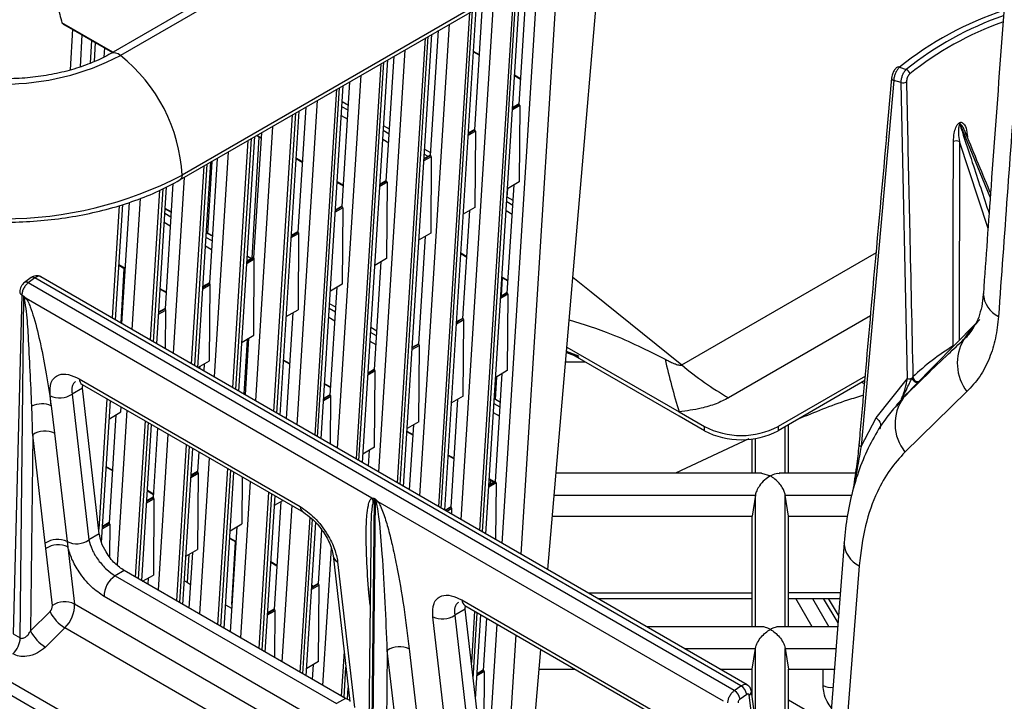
# Model space of a CAD drawing. Header units: millimetres. Extents: x 16 to 503, y 3 to 290.
# Tile 23 of 169: x 96.65 to 103.92, y 76.29 to 81.32. Entities that reach past the tile are written whole.
import ezdxf

# ---------------------------------------------------------------- set-up
doc = ezdxf.new("R2010")
doc.units = ezdxf.units.MM

msp = doc.modelspace()

# ---------------------------------------------------------------- linework, layer by layer
at = {"color": 7, "linetype": 'Continuous', "lineweight": 25}
for p, q in [((102.0044, 73.3086), (84.8162, 83.2311)), ((100.568, 82.9407), (97.3261, 81.0692)), ((100.639, 82.926), (97.3972, 81.0545)), ((97.8362, 80.137), (101.078, 82.0085)), ((101.0939, 82.0437), (97.8521, 80.1722)), ((100.55, 77.2641), (100.9505, 81.9349)), ((100.6248, 81.7469), (100.3507, 77.3791)), ((100.2141, 77.458), (100.4779, 81.662)), ((100.0674, 77.5427), (100.3202, 81.571)), ((100.0933, 77.5278), (100.348, 81.587)), ((100.338, 80.6941), (100.3958, 81.6147)), ((100.2985, 81.5585), (100.0472, 77.5544)), ((99.9106, 77.6332), (100.1515, 81.4736)), ((100.0117, 80.5057), (100.0695, 81.4263)), ((99.9721, 81.3701), (99.7437, 77.7296)), ((99.7639, 77.7179), (99.9939, 81.3826)), ((99.7897, 77.703), (100.0216, 81.3986)), ((97.3418, 81.0782), (96.9659, 81.2953)), ((96.9857, 81.2812), (97.3395, 81.0769)), ((99.607, 77.8085), (99.8252, 81.2852)), ((97.0451, 81.2491), (97.0275, 80.9481)), ((97.1019, 80.9713), (97.1157, 81.2062)), ((99.4862, 77.8782), (99.6952, 81.2102)), ((99.6853, 80.3173), (99.7431, 81.2379)), ((99.7374, 81.2346), (99.7427, 81.2315)), ((99.7429, 81.2341), (99.7397, 81.2359)), ((97.1773, 80.9991), (97.187, 81.165)), ((97.2051, 81.011), (97.2132, 81.1499)), ((99.6457, 81.1816), (99.4401, 77.9048)), ((99.4604, 77.8931), (99.6675, 81.1942)), ((97.2788, 81.112), (97.2747, 81.0416)), ((99.3035, 77.9837), (99.4988, 81.0968)), ((100.0017, 81.082), (100.0462, 81.0563)), ((100.0464, 81.0588), (100.0019, 81.0845)), ((99.3194, 80.9932), (99.1366, 78.0801)), ((99.1568, 78.0684), (99.3411, 81.0058)), ((99.1826, 78.0535), (99.3689, 81.0218)), ((99.359, 80.1288), (99.4167, 81.0495)), ((103.1442, 80.9678), (103.1948, 80.9522)), ((98.9999, 78.1589), (99.1725, 80.9084)), ((99.0326, 79.9404), (99.0904, 80.8611)), ((100.3053, 80.9067), (100.3498, 80.881)), ((100.3499, 80.8836), (100.3054, 80.9093)), ((103.1017, 80.8712), (102.8611, 78.1713)), ((103.0862, 80.888), (103.0461, 80.4465)), ((103.0856, 80.8886), (103.0856, 80.8881)), ((103.1562, 80.8543), (103.1017, 80.8712)), ((103.2027, 78.6734), (103.1562, 80.8543)), ((98.8343, 78.2546), (98.9944, 80.8056)), ((98.852, 78.2443), (99.0134, 80.8166)), ((98.8778, 78.2294), (99.0412, 80.8327)), ((98.8488, 80.7216), (98.6989, 78.3327)), ((99.0794, 80.6863), (99.0337, 80.7127)), ((100.3382, 80.697), (100.2904, 80.6693)), ((100.3382, 80.6967), (100.2904, 80.6691)), ((98.6884, 80.629), (98.5497, 78.4188)), ((98.5756, 78.4039), (98.7162, 80.645)), ((98.764, 80.6726), (98.7063, 79.752)), ((99.0772, 80.6505), (99.0314, 80.6769)), ((100.3431, 80.6848), (100.2894, 80.6538)), ((100.338, 80.6941), (100.2902, 80.6664)), ((100.3431, 80.6848), (100.3388, 80.122)), ((98.5295, 78.4305), (98.6667, 80.6164)), ((99.073, 80.5844), (99.0273, 80.6108)), ((98.4377, 80.4842), (98.3799, 79.5636)), ((98.5197, 80.5316), (98.3929, 78.5094)), ((99.3807, 80.4753), (99.3362, 80.5009)), ((99.383, 80.511), (99.3385, 80.5367)), ((100.0168, 80.4964), (99.963, 80.4654)), ((100.0117, 80.5057), (99.9638, 80.478)), ((100.0119, 80.5086), (99.964, 80.4809)), ((100.0119, 80.5083), (99.964, 80.4807)), ((100.0168, 80.4964), (100.0125, 79.9336)), ((103.8139, 80.0103), (103.5909, 80.5472)), ((98.226, 78.6057), (98.3403, 80.428)), ((98.3621, 80.4406), (98.2462, 78.5941)), ((98.272, 78.5792), (98.3898, 80.4566)), ((98.3689, 79.5601), (98.4211, 80.4526)), ((98.4019, 80.4636), (98.4352, 80.4444)), ((98.4353, 80.447), (98.4042, 80.4649)), ((99.3766, 80.4092), (99.3321, 80.4349)), ((103.5863, 80.4195), (103.585, 78.9534)), ((103.7974, 79.7785), (103.5863, 80.4195)), ((103.6432, 80.4744), (103.6453, 80.4517)), ((98.1934, 80.3432), (98.0893, 78.6846)), ((99.6865, 80.3358), (99.642, 80.3615)), ((97.9685, 78.7544), (98.0635, 80.2682)), ((98.0422, 79.7432), (98.0732, 80.2739)), ((98.1113, 80.2958), (98.0536, 79.3752)), ((98.6942, 80.2949), (98.7387, 80.2692)), ((98.7389, 80.2718), (98.6944, 80.2975)), ((99.6904, 80.308), (99.6367, 80.277)), ((99.6853, 80.3173), (99.6375, 80.2896)), ((99.6855, 80.3202), (99.6377, 80.2925)), ((99.6855, 80.3199), (99.6377, 80.2923)), ((99.6674, 80.3097), (99.6397, 80.3257)), ((99.6904, 80.308), (99.6861, 79.7452)), ((97.9224, 78.781), (98.014, 80.2396)), ((98.0357, 80.2522), (97.9427, 78.7693)), ((97.867, 80.1548), (97.7858, 78.8599)), ((98.9965, 80.1204), (99.0423, 80.094)), ((99.0424, 80.0965), (98.9967, 80.1229)), ((99.364, 80.1196), (99.3103, 80.0886)), ((99.359, 80.1288), (99.3111, 80.1012)), ((99.3592, 80.1318), (99.3113, 80.1041)), ((99.3591, 80.1315), (99.3113, 80.1039)), ((99.364, 80.1196), (99.3598, 79.5568)), ((100.3388, 80.122), (100.2529, 80.0724)), ((97.6189, 78.9562), (97.6882, 80.0607)), ((97.7099, 80.0719), (97.6391, 78.9445)), ((97.6649, 78.9296), (97.7375, 80.0861)), ((97.7852, 80.1107), (97.7272, 79.1868)), ((100.2508, 79.3033), (100.3008, 80.1)), ((100.2508, 80.0101), (100.2545, 80.0733)), ((97.4619, 79.9716), (97.4059, 79.0792)), ((97.5428, 80.0006), (97.4822, 79.0351)), ((100.2913, 79.9496), (100.2468, 79.9753)), ((100.2508, 80.0101), (100.2491, 80.011)), ((100.2509, 80.0122), (100.2492, 80.0131)), ((100.2936, 79.9854), (100.2508, 80.0101)), ((97.3876, 79.9483), (97.3356, 79.1197)), ((97.3614, 79.1048), (97.4149, 79.9569)), ((97.7274, 79.9249), (97.7719, 79.8992)), ((97.772, 79.9013), (97.7275, 79.927)), ((99.0377, 79.9312), (98.9826, 79.8994)), ((99.0326, 79.9404), (98.9834, 79.912)), ((99.0328, 79.9434), (98.9836, 79.915)), ((99.0328, 79.9431), (98.9836, 79.9147)), ((99.0377, 79.9312), (99.0334, 79.3684)), ((99.9244, 79.1149), (99.9744, 79.9116)), ((100.0125, 79.9336), (99.9266, 79.884)), ((100.2872, 79.8835), (100.2427, 79.9092)), ((97.7696, 79.8634), (97.7251, 79.8891)), ((97.7655, 79.7974), (97.721, 79.823)), ((98.6584, 79.7244), (98.7063, 79.752)), ((98.7064, 79.755), (98.6586, 79.7273)), ((98.7064, 79.7547), (98.6586, 79.7271)), ((98.0732, 79.6882), (98.0287, 79.7139)), ((98.0309, 79.7497), (98.0422, 79.7432)), ((98.0422, 79.7432), (98.0754, 79.724)), ((98.0756, 79.7261), (98.0457, 79.7433)), ((98.6576, 79.7118), (98.7114, 79.7429)), ((98.7114, 79.7429), (98.7077, 79.1803)), ((99.5981, 78.9265), (99.6481, 79.7232)), ((99.6861, 79.7452), (99.6002, 79.6956)), ((98.069, 79.6221), (98.0245, 79.6478)), ((98.3313, 79.5234), (98.385, 79.5544)), ((98.3321, 79.536), (98.3799, 79.5636)), ((98.3801, 79.5666), (98.3322, 79.5389)), ((98.3801, 79.5663), (98.3322, 79.5387)), ((98.3345, 79.5744), (98.3641, 79.5573)), ((98.3807, 78.9916), (98.385, 79.5544)), ((99.2717, 78.7381), (99.3217, 79.5348)), ((99.3598, 79.5568), (99.2739, 79.5072)), ((99.9084, 79.594), (99.9529, 79.5683)), ((99.953, 79.5708), (99.9085, 79.5965)), ((101.5377, 78.7731), (102.9737, 79.6021)), ((97.3867, 79.5078), (97.4312, 79.4821)), ((97.4313, 79.4847), (97.3868, 79.5104)), ((97.4025, 79.0811), (97.4261, 79.4851)), ((96.7383, 79.4168), (96.6904, 79.3813)), ((96.7656, 79.4145), (96.7178, 79.379)), ((101.9753, 76.407), (96.7656, 79.4145)), ((102.0217, 76.4145), (96.8095, 79.4234)), ((100.2082, 79.2815), (100.216, 79.4163)), ((100.2119, 79.4187), (100.2564, 79.393)), ((100.2566, 79.3956), (100.2121, 79.4213)), ((101.9259, 76.3724), (96.7178, 79.379)), ((97.6902, 79.3326), (97.7347, 79.3069)), ((97.7349, 79.3095), (97.6904, 79.3352)), ((98.0049, 79.335), (98.0586, 79.366)), ((98.0057, 79.3476), (98.0536, 79.3752)), ((98.0537, 79.3782), (98.0059, 79.3505)), ((98.0537, 79.3779), (98.0059, 79.3503)), ((98.0543, 78.8032), (98.0586, 79.366)), ((98.9454, 78.5497), (98.9953, 79.3464)), ((99.0334, 79.3684), (98.9462, 79.318)), ((96.6701, 79.29), (96.607, 76.7907)), ((96.6586, 76.7609), (96.6851, 79.2813)), ((96.6701, 79.29), (96.6851, 79.2813)), ((99.2511, 77.7919), (96.7029, 79.263)), ((100.2558, 79.2941), (100.2021, 79.2631)), ((100.2508, 79.3033), (100.2029, 79.2757)), ((100.251, 79.3062), (100.2031, 79.2786)), ((100.251, 79.306), (100.2031, 79.2784)), ((100.2558, 79.2941), (100.2516, 78.7312)), ((97.6785, 79.1466), (97.7323, 79.1776)), ((97.6793, 79.1592), (97.7272, 79.1868)), ((97.7274, 79.1898), (97.6795, 79.1621)), ((97.7274, 79.1895), (97.6795, 79.1619)), ((97.7301, 78.892), (97.7323, 79.1776)), ((98.6211, 79.1304), (98.7077, 79.1803)), ((98.9838, 79.1625), (98.9381, 79.1889)), ((98.9861, 79.1983), (98.9403, 79.2247)), ((98.669, 79.158), (98.6201, 78.3782)), ((98.9797, 79.0964), (98.9339, 79.1228)), ((99.9295, 79.1057), (99.8758, 79.0747)), ((99.9244, 79.1149), (99.8766, 79.0873)), ((99.9246, 79.1176), (99.8767, 79.09)), ((99.9246, 79.1178), (99.8768, 79.0902)), ((99.9252, 78.5428), (99.9295, 79.1057)), ((102.9318, 79.1357), (101.8836, 78.5306)), ((99.2896, 79.0231), (99.2451, 79.0487)), ((103.7058, 79.0758), (103.2528, 78.6167)), ((98.2948, 78.942), (98.3807, 78.9916)), ((98.3102, 78.5571), (98.3338, 78.9611)), ((98.3426, 78.9696), (98.3165, 78.5535)), ((98.3308, 78.9628), (98.3418, 78.9564)), ((98.342, 78.959), (98.3331, 78.9641)), ((99.2873, 78.9873), (99.2428, 79.013)), ((99.2832, 78.9212), (99.2387, 78.9469)), ((99.6031, 78.9173), (99.5494, 78.8863)), ((99.5981, 78.9265), (99.5502, 78.8989)), ((99.5983, 78.9294), (99.5504, 78.9018)), ((99.5982, 78.9292), (99.5504, 78.9016)), ((99.5989, 78.3544), (99.6031, 78.9173)), ((100.6907, 78.9052), (101.5188, 78.4272)), ((103.54, 78.9132), (103.5406, 78.9084)), ((98.6008, 78.8069), (98.6453, 78.7812)), ((98.6455, 78.7838), (98.601, 78.8095)), ((100.6873, 78.8649), (100.7788, 78.8307)), ((100.7801, 78.8369), (100.6878, 78.8714)), ((101.5188, 78.3958), (100.6882, 78.8753)), ((97.9692, 78.754), (98.0543, 78.8032)), ((97.9838, 78.7455), (97.9848, 78.7631)), ((98.0163, 78.7812), (98.013, 78.7287)), ((99.2717, 78.7381), (99.2239, 78.7105)), ((99.2719, 78.741), (99.224, 78.7134)), ((99.2719, 78.7408), (99.224, 78.7132)), ((100.6814, 78.7963), (100.8251, 78.7963)), ((97.0927, 78.6705), (98.7245, 77.7285)), ((99.2768, 78.7289), (99.2231, 78.6979)), ((99.2725, 78.166), (99.2768, 78.7289)), ((100.1635, 77.9126), (100.2135, 78.7093)), ((100.1635, 78.5185), (100.1733, 78.6861)), ((100.2516, 78.7312), (100.1657, 78.6816)), ((102.8925, 78.6906), (102.2495, 78.3194)), ((102.9714, 78.3836), (103.2027, 78.6734)), ((97.1178, 78.6024), (97.0411, 78.5581)), ((97.116, 78.629), (98.7478, 77.6869)), ((97.1178, 78.6024), (97.1203, 78.6284)), ((97.2418, 77.5277), (97.1178, 78.6024)), ((98.9031, 78.6324), (98.9489, 78.606)), ((98.949, 78.6085), (98.9033, 78.635)), ((102.8896, 78.6575), (102.2495, 78.288)), ((102.8874, 78.6334), (102.8676, 78.6448)), ((96.8872, 78.4712), (96.8785, 78.5468)), ((97.0411, 78.5581), (97.1651, 77.4834)), ((97.2982, 78.5238), (97.2379, 77.5623)), ((98.9504, 78.5405), (98.8954, 78.5087)), ((98.9454, 78.5497), (98.8962, 78.5213)), ((98.9455, 78.5526), (98.8963, 78.5242)), ((98.9455, 78.5524), (98.8963, 78.524)), ((98.9477, 78.1891), (98.9504, 78.5405)), ((99.8372, 77.7242), (99.8871, 78.5209)), ((99.9252, 78.5428), (99.8393, 78.4932)), ((100.1635, 78.5185), (100.1557, 78.5231)), ((100.1636, 78.5207), (100.1558, 78.5252)), ((100.2002, 78.4974), (100.1635, 78.5185)), ((103.1753, 78.5363), (103.1233, 78.4782)), ((103.1257, 78.47), (103.1742, 78.533)), ((103.2051, 78.5675), (103.173, 78.5323)), ((103.6416, 78.5763), (103.1846, 78.1314)), ((96.8872, 78.4712), (96.9117, 78.2704)), ((97.2584, 77.4631), (97.324, 78.5089)), ((97.4016, 78.4264), (97.4019, 78.4639)), ((100.198, 78.4616), (100.1535, 78.4873)), ((97.3636, 78.4044), (97.3136, 77.6077)), ((97.3157, 78.3768), (97.4016, 78.4264)), ((97.4448, 78.4391), (97.3732, 77.298)), ((100.1938, 78.3955), (100.1493, 78.4212)), ((101.5188, 78.4272), (101.7056, 78.3194)), ((101.7056, 78.288), (101.5188, 78.3958)), ((102.8611, 78.1713), (102.9714, 78.3836)), ((97.5092, 77.2084), (97.5815, 78.3602)), ((97.6017, 78.3485), (97.5295, 77.1968)), ((97.5553, 77.1819), (97.6275, 78.3336)), ((97.672, 78.3079), (97.6399, 77.7961)), ((99.5989, 78.3544), (99.5129, 78.3048)), ((99.5307, 77.8525), (99.5608, 78.3325)), ((101.7056, 78.288), (101.7056, 78.3194)), ((102.2495, 78.3194), (102.2495, 78.288)), ((102.302, 77.9765), (102.302, 78.3182)), ((102.3263, 77.9765), (102.3263, 78.3323)), ((96.7505, 78.2583), (96.7353, 76.8129)), ((96.8427, 77.4592), (96.7505, 78.2583)), ((96.9117, 78.2704), (97.0039, 77.4713)), ((97.7484, 78.2639), (97.6761, 77.1121)), ((99.5115, 78.2812), (99.556, 78.2555)), ((99.5561, 78.2581), (99.5116, 78.2838)), ((102.0329, 78.2296), (101.4931, 77.9765)), ((102.0571, 77.9765), (102.0571, 78.2277)), ((102.0815, 77.9765), (102.0815, 78.2312)), ((97.8128, 77.0332), (97.885, 78.185)), ((97.9053, 78.1733), (97.833, 77.0215)), ((97.8588, 77.0066), (97.9311, 78.1584)), ((99.2725, 78.166), (99.1866, 78.1164)), ((97.9756, 78.1327), (97.9663, 77.9845)), ((98.0519, 78.0886), (97.9796, 76.9369)), ((99.2271, 78.0278), (99.2344, 78.1441)), ((99.815, 78.106), (99.8595, 78.0803)), ((99.8597, 78.0829), (99.8152, 78.1085)), ((97.2933, 78.0198), (97.3378, 77.9941)), ((97.338, 77.9967), (97.2935, 78.0224)), ((98.1163, 76.858), (98.1886, 78.0098)), ((97.9176, 77.9442), (97.9713, 77.9752)), ((97.9184, 77.9569), (97.9663, 77.9845)), ((97.9665, 77.9874), (97.9186, 77.9598)), ((97.9665, 77.9872), (97.9186, 77.9596)), ((97.9713, 77.9752), (97.9671, 77.4124)), ((98.2088, 77.9981), (98.1365, 76.8463)), ((98.1623, 76.8314), (98.2346, 77.9832)), ((98.2961, 77.9477), (98.2934, 77.6008)), ((102.1274, 77.9765), (100.6111, 77.9765)), ((102.127, 77.9763), (102.1917, 77.956)), ((102.8221, 77.9765), (102.256, 77.9765)), ((98.3555, 77.9134), (98.2832, 76.7616)), ((100.1686, 77.9033), (100.1149, 77.8723)), ((100.1635, 77.9126), (100.1157, 77.8849)), ((100.1637, 77.9155), (100.1158, 77.8878)), ((100.1637, 77.9152), (100.1158, 77.8876)), ((100.1185, 77.9308), (100.1544, 77.9101)), ((100.1567, 77.9114), (100.1187, 77.9333)), ((100.127, 77.8943), (100.1288, 77.9248)), ((100.1686, 77.9033), (100.1654, 77.4861)), ((97.5921, 77.7685), (97.6399, 77.7961)), ((97.6401, 77.7988), (97.5922, 77.7712)), ((97.6401, 77.799), (97.5923, 77.7714)), ((97.5969, 77.8446), (97.6414, 77.8189)), ((97.6415, 77.8215), (97.597, 77.8472)), ((98.4198, 76.6828), (98.4921, 77.8345)), ((98.5123, 77.8228), (98.4401, 76.6711)), ((98.4659, 76.6562), (98.5382, 77.8079)), ((99.2688, 77.7898), (99.2423, 75.2694)), ((99.2797, 77.7835), (99.2688, 77.7898)), ((100.5972, 77.8141), (102.0815, 77.8141)), ((102.0815, 77.8141), (102.0571, 77.6585)), ((102.0815, 76.8434), (102.0815, 77.8141)), ((102.3263, 77.6585), (102.302, 77.8141)), ((102.302, 76.8434), (102.302, 77.8141)), ((102.302, 77.8141), (102.7931, 77.8141)), ((97.5913, 77.7558), (97.645, 77.7868)), ((97.645, 77.7868), (97.6407, 77.224)), ((98.5817, 77.7672), (98.5317, 76.9705)), ((98.5339, 77.7396), (98.5952, 77.775)), ((98.6615, 77.7367), (98.5892, 76.585)), ((99.2531, 75.2631), (99.2797, 77.7835)), ((101.8464, 76.2937), (99.2982, 77.7647)), ((99.8373, 77.7271), (99.7927, 77.7013)), ((99.8373, 77.7268), (99.7929, 77.7012)), ((99.8372, 77.7242), (99.7951, 77.6999)), ((98.7246, 76.5068), (98.7964, 77.6509)), ((99.8422, 77.7149), (99.8057, 77.6938)), ((99.8419, 77.6729), (99.8422, 77.7149)), ((100.5838, 77.6585), (102.0571, 77.6585)), ((102.0571, 76.8434), (102.0571, 77.6585)), ((102.3263, 76.8434), (102.3263, 77.6585)), ((102.3263, 77.6585), (102.7593, 77.6585)), ((97.2649, 77.5674), (97.3186, 77.5984)), ((97.2657, 77.5801), (97.3136, 77.6077)), ((97.3138, 77.6106), (97.2659, 77.583)), ((97.3137, 77.6104), (97.2659, 77.5827)), ((97.3186, 77.5984), (97.3168, 77.3621)), ((98.2554, 77.5788), (98.2069, 76.8057)), ((98.2075, 77.5512), (98.2934, 77.6008)), ((98.7424, 76.4966), (98.8139, 77.6365)), ((98.7682, 76.4817), (98.8391, 77.6114)), ((97.2418, 77.5277), (97.1651, 77.4834)), ((98.8581, 77.1589), (98.8831, 77.5571)), ((97.0039, 77.4713), (97.0098, 77.4311)), ((97.0098, 77.4311), (97.0584, 77.0103)), ((98.2039, 77.4941), (98.2484, 77.4685)), ((98.2486, 77.471), (98.2041, 77.4967)), ((98.2195, 77.007), (98.2465, 77.4695)), ((99.2448, 77.4653), (99.2222, 75.3148)), ((99.2458, 77.4654), (99.2454, 77.4544)), ((102.7372, 77.4619), (102.6294, 76.0854)), ((96.8958, 76.999), (96.8473, 77.4198)), ((97.8812, 77.3628), (97.9671, 77.4124)), ((97.8915, 77.1685), (97.9037, 77.3758)), ((97.929, 77.3904), (97.9033, 76.9809)), ((98.8903, 76.4112), (98.9537, 77.4215)), ((98.9662, 77.3673), (99.0902, 76.2926)), ((98.5075, 77.3189), (98.552, 77.2932)), ((98.5521, 77.2958), (98.5076, 77.3215)), ((98.9998, 77.3222), (99.1239, 76.2474)), ((102.8469, 77.2927), (102.7492, 76.036)), ((97.4254, 77.2568), (97.3589, 77.2184)), ((97.3589, 77.2184), (98.9907, 76.2764)), ((99.0572, 76.3148), (97.4254, 77.2568)), ((97.5615, 77.1783), (97.6407, 77.224)), ((97.6027, 77.202), (97.5998, 77.1562)), ((97.8697, 77.1811), (97.8915, 77.1685)), ((97.8915, 77.1685), (97.9143, 77.1554)), ((98.8631, 77.1497), (98.8081, 77.1179)), ((98.8581, 77.1589), (98.8089, 77.1305)), ((98.8583, 77.1619), (98.8091, 77.1335)), ((98.8583, 77.1616), (98.8091, 77.1332)), ((98.8098, 77.1444), (98.8189, 77.1391)), ((98.8212, 77.1405), (98.8099, 77.147)), ((98.8589, 76.5869), (98.8631, 77.1497)), ((98.9097, 76.1238), (97.2779, 77.0658)), ((100.8479, 77.0921), (102.0571, 77.0921)), ((102.7082, 77.0921), (102.3263, 77.0921)), ((99.2268, 75.7585), (97.0584, 77.0103)), ((98.1733, 77.0058), (98.2178, 76.9801)), ((99.9157, 77.0408), (101.5475, 76.0988)), ((99.939, 76.9993), (101.5707, 76.0573)), ((99.9408, 76.9727), (99.9433, 76.9987)), ((100.9163, 77.0527), (102.0571, 77.0527)), ((102.3263, 77.0527), (102.7051, 77.0527)), ((102.5002, 76.8434), (102.3793, 77.0527)), ((102.5025, 77.0527), (102.6233, 76.8434)), ((102.6911, 76.8733), (102.5827, 77.0527)), ((102.6954, 76.9289), (102.6206, 77.0527)), ((96.7353, 76.8129), (96.8782, 76.9554)), ((98.4831, 76.9303), (98.5369, 76.9614)), ((98.4839, 76.9429), (98.5317, 76.9705)), ((98.5319, 76.9732), (98.484, 76.9456)), ((98.5319, 76.9735), (98.4841, 76.9458)), ((98.5369, 76.9614), (98.5346, 76.6165)), ((99.9408, 76.9727), (99.864, 76.9284)), ((99.864, 76.9284), (99.9881, 75.8537)), ((100.0648, 75.898), (99.9408, 76.9727)), ((100.0098, 76.9584), (99.9861, 76.5803)), ((99.9997, 76.4626), (100.03, 76.9467)), ((100.017, 76.3125), (100.0559, 76.9318)), ((99.8255, 75.8424), (99.7015, 76.9171)), ((100.0762, 76.5218), (100.1004, 76.9061)), ((100.1086, 75.7772), (100.1767, 76.862)), ((96.607, 76.7907), (96.6586, 76.7609)), ((96.9876, 76.8359), (96.8448, 76.6934)), ((99.2246, 75.5445), (96.9876, 76.8359)), ((100.3133, 76.7831), (100.2412, 75.6329)), ((102.1287, 76.8434), (101.2787, 76.8434)), ((102.6887, 76.8434), (102.2547, 76.8434)), ((99.0476, 76.6619), (99.0269, 76.3323)), ((99.3658, 76.6682), (99.3517, 75.3197)), ((99.5013, 75.495), (99.3658, 76.6682)), ((99.5284, 76.6795), (99.6638, 75.5063)), ((100.4112, 75.6452), (100.4995, 76.6757)), ((101.5564, 76.6831), (102.0814, 76.6831)), ((102.0571, 76.5315), (102.0814, 76.6831)), ((102.0815, 76.1447), (102.0815, 76.6836)), ((102.302, 75.9915), (102.302, 76.6836)), ((102.302, 76.6831), (102.3263, 76.5315)), ((102.302, 76.6831), (102.6762, 76.6831)), ((98.8589, 76.5869), (98.7716, 76.5365)), ((98.8139, 76.4552), (98.8208, 76.5649)), ((96.3127, 76.4995), (98.9471, 74.9788)), ((99.0472, 76.3206), (99.0612, 76.5442)), ((100.0813, 76.5126), (100.0276, 76.4816)), ((100.0762, 76.5218), (100.0284, 76.4942)), ((100.0764, 76.5247), (100.0286, 76.4971)), ((100.0764, 76.5245), (100.0286, 76.4969)), ((100.0813, 76.5126), (100.077, 75.9497)), ((100.4872, 76.5315), (100.7492, 76.5315)), ((101.819, 76.5315), (102.0571, 76.5315)), ((102.0571, 76.3294), (102.0571, 76.5315)), ((102.3263, 76.1111), (102.3263, 76.5315)), ((102.3263, 76.5315), (102.6643, 76.5315)), ((102.5809, 76.4089), (102.5809, 76.5315)), ((99.0731, 76.3083), (99.0785, 76.3941)), ((101.9259, 76.3724), (101.9753, 76.407)), ((102.0174, 76.3445), (101.968, 76.3099)), ((102.2666, 74.5913), (102.0361, 76.3384)), ((102.2698, 74.7171), (102.0521, 76.367)), ((99.0572, 76.3148), (98.9907, 76.2764)), ((99.0925, 76.3005), (99.0572, 76.3148)), ((102.6325, 76.1251), (102.3263, 76.3018))]:
    msp.add_line(p, q, dxfattribs=at)
at = {"color": 7, "linetype": 'Continuous', "lineweight": 25, "flags": 128}
for points in [[(103.6432, 80.4744), (103.6391, 80.4715), (103.6374, 80.47)], [(97.8521, 80.1722), (97.848, 80.1506), (97.8362, 80.137), (97.8362, 80.137)], [(100.7349, 79.42), (100.8706, 79.3131), (101.5377, 78.7731)], [(103.54, 78.9132), (103.5447, 78.9153), (103.5486, 78.9165)], [(102.9714, 78.3836), (102.9822, 78.374), (102.9914, 78.3635), (102.9985, 78.3523), (103.0032, 78.341), (103.0054, 78.3299), (103.005, 78.3195), (103.002, 78.3102), (102.9966, 78.3022)], [(102.8489, 78.1957), (102.8465, 78.1927), (102.8452, 78.1894), (102.8451, 78.186), (102.8462, 78.1826), (102.8484, 78.1793), (102.8518, 78.1762), (102.8561, 78.1735), (102.8611, 78.1713)], [(96.8473, 77.4198), (96.8447, 77.4418), (96.8427, 77.4592)]]:
    msp.add_lwpolyline(points, dxfattribs=at)
at = {"color": 7, "linetype": 'Continuous', "lineweight": 25}
for centre, radius, start, end in [((104.707, 79.0177), 2.4991, 108.50818, 128.70645), ((104.7094, 79.0561), 2.4268, 109.22758, 128.61869), ((104.7095, 79.0552), 2.3853, 109.71742, 128.6424), ((97.3504, 81.0076), 0.0663, 45.1041, 111.37835), ((96.5383, 82.6969), 1.8534, 242.39104, 297.60896), ((96.6512, 80.1114), 1.2025, 2.89914, 51.6555), ((103.1357, 80.9506), 0.0193, 63.60022, 125.89519), ((103.1786, 80.9138), 0.0417, 6.16655, 67.10954), ((103.1051, 80.8906), 0.0197, 187.27976, 260.02651), ((103.1698, 80.9021), 0.0497, 254.1661, 302.26561), ((100.3312, 80.6843), 0.0119, 2.45249, 54.94841), ((104.728, 78.4417), 2.4056, 118.28294, 118.32901), ((103.6294, 80.5617), 0.043, 183.2475, 200.99054), ((103.6311, 80.5626), 0.0431, 183.24427, 200.96676), ((100.0049, 80.4959), 0.0119, 2.45249, 54.94841), ((104.7288, 78.4323), 2.4016, 118.28294, 118.32901), ((103.5637, 80.3725), 0.0521, 64.30852, 114.34267), ((99.6785, 80.3075), 0.0119, 2.45249, 54.94841), ((96.5383, 82.6988), 2.8477, 242.52431, 297.47569), ((99.3521, 80.1191), 0.0119, 2.45249, 54.94841), ((99.0258, 79.9307), 0.0119, 2.45249, 54.94841), ((98.0441, 79.7401), 0.00363, 64.37962, 121.46961), ((98.3731, 79.5539), 0.0119, 2.45249, 54.94841), ((96.7501, 79.3942), 0.0256, 52.63303, 117.61928), ((96.7023, 79.3587), 0.0256, 52.62097, 117.71169), ((98.0467, 79.3655), 0.0119, 2.45249, 54.94841), ((96.6814, 79.3146), 0.0271, 183.85684, 245.42204), ((96.831, 78.9957), 0.2964, 115.60019, 118.2179), ((100.2439, 79.2936), 0.0119, 2.45249, 54.94841), ((103.9601, 79.3091), 0.1977, 183.12452, 244.42921), ((97.7204, 79.1771), 0.0119, 2.45249, 54.94841), ((99.9176, 79.1052), 0.0119, 2.45249, 54.94841), ((104.3916, 78.4559), 0.9236, 135.11565, 146.91566), ((103.9164, 78.7859), 0.3456, 149.74597, 217.34123), ((99.5912, 78.9167), 0.0119, 2.45249, 54.94841), ((104.4517, 77.4209), 1.7487, 121.42147, 133.70118), ((106.4492, 79.9443), 5.1586, 192.63131, 197.10244), ((99.2649, 78.7283), 0.0119, 2.45249, 54.94841), ((103.1556, 80.7128), 2.5259, 230.169, 239.76307), ((97.1447, 78.6723), 0.052, 182.04746, 236.50626), ((103.2162, 78.7264), 0.0547, 255.69486, 291.71537), ((103.2984, 78.7078), 0.0699, 207.48601, 252.12853), ((103.278, 78.6861), 0.0345, 181.66857, 288.55228), ((96.9502, 78.6907), 0.1608, 243.53403, 304.43246), ((98.9385, 78.5399), 0.0119, 2.45249, 54.94841), ((103.4431, 78.339), 0.3315, 144.20084, 218.77531), ((104.1612, 77.6813), 1.3036, 137.17446, 139.20907), ((96.8183, 78.3221), 0.1643, 65.17916, 116.93775), ((101.9775, 78.8443), 0.5912, 242.60967, 297.39033), ((96.8415, 78.1252), 0.1613, 64.21471, 124.36878), ((101.9775, 78.8129), 0.5912, 242.60967, 297.39033), ((97.9594, 77.9747), 0.0119, 2.45249, 54.94841), ((100.1567, 77.9028), 0.0119, 2.45249, 54.94841), ((97.6331, 77.7863), 0.0119, 2.45249, 54.94841), ((99.1414, 77.7161), 0.1333, 25.01758, 34.67118), ((98.7764, 77.7303), 0.052, 182.03614, 236.66939), ((99.4777, 77.4274), 0.3821, 118.021, 119.9929), ((99.8303, 77.7144), 0.0119, 2.45249, 54.94841), ((97.3067, 77.5979), 0.0119, 2.45249, 54.94841), ((96.9338, 77.3261), 0.1613, 64.21471, 124.36878), ((96.9382, 77.2872), 0.1608, 63.53403, 124.43246), ((97.0741, 77.6165), 0.1613, 244.21471, 304.36878), ((102.9335, 77.4714), 0.1986, 182.44864, 244.16471), ((99.0269, 77.3775), 0.0616, 189.41444, 243.90621), ((97.4511, 77.0717), 0.1733, 122.14921, 181.9668), ((98.8512, 77.1492), 0.0119, 2.45249, 54.94841), ((96.8381, 76.997), 0.0578, 313.88964, 1.96742), ((96.9867, 76.8664), 0.1608, 63.53403, 124.43246), ((96.8275, 77.0024), 0.2311, 313.88964, 1.96742), ((99.9677, 77.0426), 0.052, 182.04746, 236.50626), ((97.1291, 77.0754), 0.2782, 205.55234, 239.43176), ((99.7731, 77.061), 0.1608, 243.53403, 304.43246), ((96.9863, 76.9329), 0.2782, 205.55234, 239.43176), ((96.4779, 76.7715), 0.181, 314.56966, 356.64424), ((99.4567, 76.5356), 0.1608, 63.53403, 124.43246), ((100.0694, 76.512), 0.0119, 2.45249, 54.94841), ((101.8742, 76.2922), 0.0955, 10.71028, 57.21254), ((101.9236, 76.3268), 0.0955, 10.71028, 57.21254), ((102.0214, 76.3654), 0.0308, 298.64981, 3.125), ((102.6351, 76.5181), 0.1219, 243.58835, 279.02629)]:
    msp.add_arc(centre, radius, start, end, dxfattribs=at)
for points, knots in [([(103.9715, 82.1447), (103.9203, 81.4604), (103.8494, 80.5125), (103.7818, 79.5625), (103.7631, 79.2983)], [0, 0, 0, 0, 0.721933, 1, 1, 1, 1]), ([(104.0831, 81.9782), (104.0566, 81.6239), (103.9859, 80.6756), (103.9175, 79.7257), (103.8747, 79.1308)], [0, 0, 0, 0, 0.3736251, 1, 1, 1, 1]), ([(96.8611, 81.8614), (96.8676, 81.8148), (96.8805, 81.7218), (96.9045, 81.5747), (96.93, 81.433), (96.9551, 81.3367), (96.9659, 81.2953)], [0, 0, 0, 0, 0.250048, 0.499825, 0.784632, 1, 1, 1, 1]), ([(96.9659, 81.2953), (96.966, 81.2951), (96.9661, 81.2947), (96.9666, 81.2939), (96.9684, 81.2921), (96.9749, 81.2872), (96.9811, 81.2841), (96.9859, 81.2817)], [0, 0, 0, 0, 0.020022, 0.043949, 0.106749, 0.301686, 1, 1, 1, 1]), ([(97.3261, 81.0692), (97.3067, 81.0585), (97.25, 81.0271), (97.1429, 80.9817), (97.0026, 80.9378), (96.8512, 80.9057), (96.6925, 80.8863), (96.53, 80.8802), (96.3676, 80.8877), (96.2092, 80.9084), (96.0584, 80.9419), (95.9192, 80.9871), (95.8181, 81.0315), (95.7656, 81.0607), (95.7504, 81.0692)], [0, 0, 0, 0, 0.047327, 0.138203, 0.22941, 0.320928, 0.412706, 0.504648, 0.596646, 0.688565, 0.780273, 0.871656, 0.962618, 1, 1, 1, 1]), ([(103.1248, 80.9656), (103.1223, 80.9637), (103.1129, 80.9566), (103.1006, 80.9374), (103.0891, 80.9118), (103.087, 80.8957), (103.0861, 80.8885)], [0, 0, 0, 0, 0.118803, 0.434354, 0.74825, 1, 1, 1, 1]), ([(103.1442, 80.9678), (103.1396, 80.9629), (103.1303, 80.9529), (103.1177, 80.9307), (103.108, 80.9061), (103.1031, 80.8856), (103.102, 80.8747), (103.1017, 80.8712)], [0, 0, 0, 0, 0.223717, 0.447442, 0.671304, 0.894691, 1, 1, 1, 1]), ([(103.1562, 80.8543), (103.1563, 80.8581), (103.1567, 80.8694), (103.1606, 80.8905), (103.1692, 80.9151), (103.1811, 80.9374), (103.1902, 80.9473), (103.1948, 80.9522)], [0, 0, 0, 0, 0.113052, 0.33365, 0.555241, 0.777854, 1, 1, 1, 1]), ([(103.22, 80.9183), (103.2171, 80.9154), (103.2113, 80.9097), (103.2039, 80.8965), (103.1987, 80.8818), (103.1964, 80.8692), (103.1963, 80.8624), (103.1963, 80.8601)], [0, 0, 0, 0, 0.221365, 0.443358, 0.664957, 0.886327, 1, 1, 1, 1]), ([(103.1963, 80.8601), (103.1966, 80.8426), (103.1984, 80.755), (103.206, 80.3872), (103.221, 79.6798), (103.2354, 79.0423), (103.2435, 78.6851)], [0, 0, 0, 0, 0.024165, 0.120823, 0.507457, 1, 1, 1, 1]), ([(103.5422, 80.42), (103.5433, 80.4405), (103.5451, 80.4742), (103.557, 80.5173), (103.5688, 80.5413), (103.5782, 80.5536), (103.5839, 80.5575), (103.5864, 80.5592)], [0, 0, 0, 0, 0.436166, 0.714379, 0.852128, 0.934987, 1, 1, 1, 1]), ([(103.5881, 80.5601), (103.5909, 80.5612), (103.5967, 80.5635), (103.6065, 80.5617), (103.616, 80.5548), (103.6316, 80.5332), (103.6399, 80.5046), (103.6427, 80.4793), (103.6432, 80.4744)], [0, 0, 0, 0, 0.070778, 0.144789, 0.279213, 0.412497, 0.885845, 1, 1, 1, 1]), ([(103.5892, 80.5463), (103.5884, 80.5456), (103.5872, 80.5446), (103.5847, 80.5407), (103.5818, 80.5317), (103.5791, 80.5104), (103.5793, 80.4713), (103.5836, 80.4393), (103.5863, 80.4195)], [0, 0, 0, 0, 0.025201, 0.041073, 0.105172, 0.23324, 0.523251, 1, 1, 1, 1]), ([(103.5892, 80.5463), (103.5948, 80.5294), (103.6256, 80.4358), (103.6976, 80.2173), (103.7642, 80.0157), (103.8054, 79.8907)], [0, 0, 0, 0, 0.077218, 0.428271, 1, 1, 1, 1]), ([(103.6216, 80.505), (103.6199, 80.5103), (103.6167, 80.5207), (103.6091, 80.5336), (103.6024, 80.543), (103.5966, 80.5472), (103.5932, 80.5479), (103.5916, 80.5474), (103.5909, 80.5472)], [0, 0, 0, 0, 0.275031, 0.545952, 0.794669, 0.909665, 0.95995, 1, 1, 1, 1]), ([(103.8161, 80.0408), (103.8139, 80.0461), (103.7494, 80.201), (103.6851, 80.356), (103.6229, 80.5056)], [0, 0, 0, 0, 0.034017, 1, 1, 1, 1]), ([(102.8489, 78.1957), (102.8504, 78.2126), (102.8578, 78.2974), (102.889, 78.6534), (102.9539, 79.3898), (103.0146, 80.0577), (103.0507, 80.4547)], [0, 0, 0, 0, 0.0225, 0.112502, 0.47251, 1, 1, 1, 1]), ([(103.54, 78.9132), (103.54, 78.9308), (103.5401, 79.0188), (103.5404, 79.3887), (103.541, 79.8734), (103.5419, 80.2875), (103.5422, 80.42)], [0, 0, 0, 0, 0.035049, 0.175246, 0.736034, 1, 1, 1, 1]), ([(96.043, 79.866), (96.0524, 79.8641), (96.1292, 79.8493), (96.2797, 79.8346), (96.4912, 79.8233), (96.7041, 79.8276), (96.9146, 79.8457), (97.1204, 79.878), (97.3187, 79.9239), (97.5068, 79.9832), (97.6817, 80.0535), (97.7852, 80.1095), (97.8362, 80.137)], [0, 0, 0, 0, 0.015462, 0.125132, 0.234756, 0.344367, 0.453998, 0.563676, 0.673438, 0.78332, 0.893353, 1, 1, 1, 1]), ([(98.7063, 79.752), (98.707, 79.7515), (98.7086, 79.7503), (98.7103, 79.7476), (98.7113, 79.745), (98.7114, 79.7436), (98.7114, 79.7429)], [0, 0, 0, 0, 0.271039, 0.562257, 0.788992, 1, 1, 1, 1]), ([(96.8105, 79.4228), (96.8048, 79.4255), (96.7934, 79.4307), (96.7737, 79.4312), (96.7552, 79.4272), (96.7452, 79.421), (96.7408, 79.4182)], [0, 0, 0, 0, 0.269313, 0.537138, 0.796018, 1, 1, 1, 1]), ([(96.8098, 79.4218), (96.8084, 79.423), (96.8027, 79.428), (96.7867, 79.4268), (96.7727, 79.4186), (96.7656, 79.4145)], [0, 0, 0, 0, 0.1361924, 0.5680962, 1, 1, 1, 1]), ([(96.6904, 79.3813), (96.6857, 79.3772), (96.6763, 79.3691), (96.6647, 79.3512), (96.6564, 79.3314), (96.6551, 79.319), (96.6544, 79.3128)], [0, 0, 0, 0, 0.247017, 0.4957498, 0.7465859, 1, 1, 1, 1]), ([(96.7178, 79.379), (96.7115, 79.3736), (96.6989, 79.3629), (96.6834, 79.3395), (96.6725, 79.3139), (96.6709, 79.2979), (96.6701, 79.29)], [0, 0, 0, 0, 0.248366, 0.497821, 0.748365, 1, 1, 1, 1]), ([(96.6851, 79.2813), (96.6884, 79.2778), (96.6942, 79.2717), (96.7002, 79.2656), (96.7029, 79.263)], [0, 0, 0, 0, 0.559998, 1, 1, 1, 1]), ([(96.6908, 79.2568), (96.6897, 79.2614), (96.6877, 79.2695), (96.6859, 79.2777), (96.6851, 79.2813)], [0, 0, 0, 0, 0.560001, 1, 1, 1, 1]), ([(96.7438, 78.4686), (96.7361, 78.6415), (96.7258, 78.8723), (96.7096, 79.1349), (96.6955, 79.2265), (96.6908, 79.2568)], [0, 0, 0, 0, 0.666276, 0.889402, 1, 1, 1, 1]), ([(96.7029, 79.263), (96.7078, 79.2545), (96.7195, 79.234), (96.7383, 79.187), (96.7725, 79.0822), (96.8113, 78.9169), (96.8533, 78.6995), (96.8756, 78.5495), (96.8872, 78.4712)], [0, 0, 0, 0, 0.030298, 0.0727, 0.165922, 0.41015, 0.69201, 1, 1, 1, 1]), ([(103.7613, 79.3001), (103.7604, 79.2833), (103.7576, 79.2318), (103.7411, 79.1608), (103.7209, 79.1003), (103.7056, 79.0747), (103.7003, 79.0658)], [0, 0, 0, 0, 0.1578347, 0.4817803, 0.8200509, 1, 1, 1, 1]), ([(100.708, 79.1065), (100.8117, 79.0739), (101.0499, 78.999), (101.2836, 78.8822), (101.4155, 78.8162)], [0, 0, 0, 0, 0.435332, 1, 1, 1, 1]), ([(103.8747, 79.1308), (103.8687, 79.0765), (103.8565, 78.9666), (103.8092, 78.8181), (103.7401, 78.6823), (103.6747, 78.6119), (103.6416, 78.5763)], [0, 0, 0, 0, 0.233508, 0.472421, 0.732995, 1, 1, 1, 1]), ([(103.6178, 78.9601), (103.6401, 78.9807), (103.671, 79.0093), (103.6927, 79.0539), (103.6988, 79.0663)], [0, 0, 0, 0, 0.7214806, 1, 1, 1, 1]), ([(103.1742, 78.533), (103.2848, 78.6419), (103.4327, 78.7877), (103.5805, 78.9253), (103.6178, 78.9601)], [0, 0, 0, 0, 0.7475544, 1, 1, 1, 1]), ([(101.4155, 78.8162), (101.424, 78.8118), (101.442, 78.8024), (101.4672, 78.7903), (101.4891, 78.7811), (101.5065, 78.775), (101.5194, 78.7717), (101.529, 78.771), (101.5343, 78.7715), (101.5368, 78.7726), (101.5377, 78.7731)], [0, 0, 0, 0, 0.2214848, 0.4709345, 0.6413714, 0.7590625, 0.8814781, 0.930883, 0.9726397, 1, 1, 1, 1]), ([(96.8785, 78.5468), (96.8785, 78.5818), (96.8784, 78.6547), (96.9343, 78.7054), (97.0107, 78.7097), (97.0661, 78.6832), (97.0927, 78.6705)], [0, 0, 0, 0, 0.271211, 0.563669, 0.79051, 1, 1, 1, 1]), ([(103.1586, 78.5229), (103.1586, 78.523), (103.1609, 78.5261), (103.1658, 78.5339), (103.1737, 78.5478), (103.1884, 78.5758), (103.2066, 78.6142), (103.2224, 78.6506), (103.2337, 78.6707), (103.2365, 78.6755)], [0, 0, 0, 0, 0.001487, 0.070295, 0.151281, 0.272967, 0.610144, 0.906148, 1, 1, 1, 1]), ([(103.1586, 78.5229), (103.1598, 78.5252), (103.1655, 78.5366), (103.1759, 78.5629), (103.1916, 78.6126), (103.1983, 78.6493), (103.2027, 78.6734)], [0, 0, 0, 0, 0.04718, 0.229482, 0.494334, 1, 1, 1, 1]), ([(103.2365, 78.6755), (103.2374, 78.677), (103.2392, 78.6797), (103.2416, 78.6831), (103.243, 78.6846), (103.2435, 78.6851)], [0, 0, 0, 0, 0.40418, 0.771992, 1, 1, 1, 1]), ([(97.0672, 78.6513), (97.0617, 78.6471), (97.0501, 78.6382), (97.0369, 78.6099), (97.0394, 78.5782), (97.0411, 78.5581)], [0, 0, 0, 0, 0.246086, 0.51993, 1, 1, 1, 1]), ([(103.2775, 78.6417), (103.2774, 78.6415), (103.2722, 78.6363), (103.2528, 78.6168), (103.2214, 78.5848), (103.1923, 78.5551), (103.1732, 78.5356), (103.1666, 78.5289), (103.1643, 78.5264)], [0, 0, 0, 0, 0.003106, 0.131419, 0.467196, 0.812762, 0.93276, 1, 1, 1, 1]), ([(103.2915, 78.6555), (103.2889, 78.6529), (103.2846, 78.6487), (103.2794, 78.6436), (103.2775, 78.6417)], [0, 0, 0, 0, 0.6253, 1, 1, 1, 1]), ([(101.8836, 78.5306), (101.8538, 78.5154), (101.7927, 78.4843), (101.6689, 78.4477), (101.5736, 78.4347), (101.5188, 78.4272)], [0, 0, 0, 0, 0.289242, 0.590754, 1, 1, 1, 1]), ([(102.88, 78.5492), (102.84, 78.5374), (102.6715, 78.4875), (102.5164, 78.423), (102.3981, 78.3737)], [0, 0, 0, 0, 0.237569, 1, 1, 1, 1]), ([(103.1643, 78.5264), (103.1629, 78.5251), (103.1607, 78.5229), (103.1591, 78.5223), (103.1587, 78.5227), (103.1586, 78.5229), (103.1586, 78.5229)], [0, 0, 0, 0, 0.5523794, 0.8496271, 0.9779706, 1, 1, 1, 1]), ([(103.1643, 78.5264), (103.1748, 78.537), (103.188, 78.5503), (103.2015, 78.5639), (103.2046, 78.567), (103.2051, 78.5675)], [0, 0, 0, 0, 0.77187, 0.968625, 1, 1, 1, 1]), ([(96.7505, 78.2583), (96.7494, 78.2975), (96.7474, 78.3675), (96.7449, 78.4377), (96.7438, 78.4686)], [0, 0, 0, 0, 0.56, 1, 1, 1, 1]), ([(103.1219, 78.4736), (103.0942, 78.4411), (103.028, 78.3637), (102.9426, 78.2224), (102.863, 78.053), (102.8017, 77.8676), (102.7568, 77.6716), (102.7425, 77.5319), (102.7355, 77.4632)], [0, 0, 0, 0, 0.123036, 0.293676, 0.467305, 0.642646, 0.823965, 1, 1, 1, 1]), ([(102.8059, 77.8647), (102.8152, 77.9252), (102.8324, 78.0381), (102.8437, 78.1458), (102.8489, 78.1957)], [0, 0, 0, 0, 0.536474, 1, 1, 1, 1]), ([(102.8611, 78.1713), (102.8526, 78.1237), (102.8354, 78.0282), (102.8173, 77.9279), (102.8083, 77.8776)], [0, 0, 0, 0, 0.498058, 1, 1, 1, 1]), ([(103.1846, 78.1314), (103.1463, 78.0889), (103.069, 78.0032), (102.9687, 77.823), (102.884, 77.5917), (102.8594, 77.3933), (102.8469, 77.2927)], [0, 0, 0, 0, 0.210161, 0.423577, 0.707667, 1, 1, 1, 1]), ([(102.1917, 77.956), (102.1774, 77.9465), (102.149, 77.9276), (102.1141, 77.8881), (102.09, 77.8481), (102.0841, 77.8248), (102.0815, 77.8141)], [0, 0, 0, 0, 0.307788, 0.611834, 0.821857, 1, 1, 1, 1]), ([(102.1917, 77.956), (102.2062, 77.9636), (102.2299, 77.976), (102.2504, 77.9747), (102.2584, 77.9742)], [0, 0, 0, 0, 0.611671, 1, 1, 1, 1]), ([(102.302, 77.8141), (102.2999, 77.823), (102.2954, 77.8422), (102.2791, 77.8726), (102.2462, 77.9175), (102.2144, 77.94), (102.1917, 77.956)], [0, 0, 0, 0, 0.149714, 0.322143, 0.516776, 1, 1, 1, 1]), ([(99.2399, 77.0014), (99.2367, 77.0325), (99.2246, 77.1489), (99.2133, 77.3351), (99.2088, 77.5246), (99.2137, 77.6555), (99.2234, 77.7277), (99.2339, 77.7728), (99.2462, 77.7865), (99.2511, 77.7919)], [0, 0, 0, 0, 0.107917, 0.4051662, 0.6656158, 0.8025964, 0.9057673, 0.9626107, 1, 1, 1, 1]), ([(99.2511, 77.7919), (99.2543, 77.7915), (99.2601, 77.7907), (99.2661, 77.7901), (99.2688, 77.7898)], [0, 0, 0, 0, 0.560002, 1, 1, 1, 1]), ([(99.2688, 77.7898), (99.2675, 77.7865), (99.2652, 77.7807), (99.2631, 77.775), (99.2622, 77.7725)], [0, 0, 0, 0, 0.559999, 1, 1, 1, 1]), ([(98.7245, 77.7285), (98.7597, 77.7037), (98.8332, 77.6522), (98.9235, 77.5331), (98.9815, 77.4165), (98.9939, 77.3528), (98.9998, 77.3222)], [0, 0, 0, 0, 0.26931, 0.56119, 0.788964, 1, 1, 1, 1]), ([(99.2622, 77.7725), (99.2599, 77.7604), (99.2417, 77.6675), (99.2439, 77.5594), (99.2458, 77.4654)], [0, 0, 0, 0, 0.12984, 1, 1, 1, 1]), ([(99.2797, 77.7835), (99.2831, 77.78), (99.2891, 77.7736), (99.2954, 77.7675), (99.2982, 77.7647)], [0, 0, 0, 0, 0.559998, 1, 1, 1, 1]), ([(99.2867, 77.7584), (99.2853, 77.763), (99.2829, 77.7713), (99.2806, 77.7798), (99.2797, 77.7835)], [0, 0, 0, 0, 0.5600014, 1, 1, 1, 1]), ([(99.3658, 76.6682), (99.3565, 76.9044), (99.344, 77.223), (99.3136, 77.5748), (99.2995, 77.7009), (99.2901, 77.743), (99.2867, 77.7584)], [0, 0, 0, 0, 0.661333, 0.891909, 0.960502, 1, 1, 1, 1]), ([(99.2982, 77.7647), (99.3044, 77.7539), (99.3198, 77.7271), (99.3439, 77.6633), (99.373, 77.5686), (99.4047, 77.4398), (99.446, 77.2432), (99.49, 76.9853), (99.5155, 76.7826), (99.5284, 76.6795)], [0, 0, 0, 0, 0.027831, 0.068909, 0.163042, 0.277286, 0.416091, 0.703095, 1, 1, 1, 1]), ([(98.7477, 77.687), (98.7679, 77.6735), (98.7994, 77.6523), (98.8432, 77.6083), (98.8773, 77.5674), (98.9094, 77.52), (98.9368, 77.4686), (98.9577, 77.4154), (98.9633, 77.3835), (98.9662, 77.3672)], [0, 0, 0, 0, 0.201478, 0.315263, 0.437285, 0.567242, 0.704751, 0.849227, 1, 1, 1, 1]), ([(97.4254, 77.2568), (97.4019, 77.2733), (97.353, 77.3076), (97.2927, 77.3871), (97.2541, 77.4648), (97.2458, 77.5073), (97.2418, 77.5277)], [0, 0, 0, 0, 0.26931, 0.56119, 0.788964, 1, 1, 1, 1]), ([(97.2779, 77.0658), (97.2459, 77.0879), (97.1796, 77.1336), (97.0956, 77.2373), (97.0367, 77.3413), (97.0186, 77.4018), (97.0098, 77.4311)], [0, 0, 0, 0, 0.271197, 0.560805, 0.787172, 1, 1, 1, 1]), ([(97.1651, 77.4834), (97.1711, 77.4607), (97.1806, 77.425), (97.2083, 77.3734), (97.2345, 77.3338), (97.264, 77.2974), (97.3058, 77.2542), (97.3379, 77.2326), (97.3589, 77.2184)], [0, 0, 0, 0, 0.2413766, 0.3790551, 0.5027951, 0.6357354, 0.7624671, 1, 1, 1, 1]), ([(99.7015, 76.9171), (99.7015, 76.9521), (99.7014, 77.025), (99.7573, 77.0757), (99.8337, 77.08), (99.8891, 77.0535), (99.9157, 77.0408)], [0, 0, 0, 0, 0.2712114, 0.5636693, 0.79051, 1, 1, 1, 1]), ([(99.8902, 77.0216), (99.8847, 77.0174), (99.873, 77.0085), (99.8599, 76.9802), (99.8624, 76.9486), (99.864, 76.9284)], [0, 0, 0, 0, 0.246086, 0.51993, 1, 1, 1, 1]), ([(98.5317, 76.9705), (98.5325, 76.97), (98.534, 76.9688), (98.5357, 76.9661), (98.5367, 76.9635), (98.5368, 76.9621), (98.5369, 76.9614)], [0, 0, 0, 0, 0.271039, 0.562257, 0.788992, 1, 1, 1, 1]), ([(96.6586, 76.7609), (96.6611, 76.7598), (96.6664, 76.7575), (96.6758, 76.7576), (96.6862, 76.7607), (96.7015, 76.7692), (96.7195, 76.7864), (96.73, 76.804), (96.7353, 76.8129)], [0, 0, 0, 0, 0.0930819, 0.1916911, 0.303962, 0.4326319, 0.7152575, 1, 1, 1, 1]), ([(102.0815, 76.6836), (102.083, 76.6906), (102.0863, 76.7051), (102.1, 76.7348), (102.1239, 76.7686), (102.1569, 76.8014), (102.1801, 76.8162), (102.1917, 76.8237)], [0, 0, 0, 0, 0.120203, 0.250701, 0.500277, 0.74989, 1, 1, 1, 1]), ([(102.1917, 76.8237), (102.18, 76.8297), (102.1582, 76.8408), (102.1381, 76.8422), (102.1287, 76.8428)], [0, 0, 0, 0, 0.533704, 1, 1, 1, 1]), ([(102.2547, 76.8428), (102.2454, 76.8422), (102.2253, 76.8408), (102.2034, 76.8297), (102.1917, 76.8237)], [0, 0, 0, 0, 0.466336, 1, 1, 1, 1]), ([(102.1917, 76.8237), (102.2033, 76.8162), (102.2265, 76.8014), (102.2595, 76.7686), (102.2834, 76.7348), (102.2972, 76.7051), (102.3004, 76.6906), (102.302, 76.6836)], [0, 0, 0, 0, 0.250128, 0.499736, 0.749306, 0.879791, 1, 1, 1, 1]), ([(96.8448, 76.6934), (96.8258, 76.6776), (96.7865, 76.6452), (96.7141, 76.6234), (96.6498, 76.623), (96.6194, 76.6362), (96.6049, 76.6426)], [0, 0, 0, 0, 0.278394, 0.573118, 0.796437, 1, 1, 1, 1]), ([(102.0814, 76.6831), (102.0814, 76.6832), (102.0814, 76.6834), (102.0815, 76.6836), (102.0815, 76.6836)], [0, 0, 0, 0, 0.560001, 1, 1, 1, 1]), ([(102.302, 76.6836), (102.302, 76.6835), (102.302, 76.6834), (102.302, 76.6832), (102.302, 76.6831)], [0, 0, 0, 0, 0.559999, 1, 1, 1, 1]), ([(101.9753, 76.407), (101.9824, 76.4111), (101.9966, 76.4192), (102.0128, 76.4203), (102.0188, 76.4151), (102.0202, 76.4139)], [0, 0, 0, 0, 0.4305008, 0.8610017, 1, 1, 1, 1]), ([(102.0521, 76.3671), (102.0512, 76.3719), (102.0492, 76.3818), (102.0421, 76.3953), (102.0328, 76.4069), (102.0248, 76.4123), (102.0208, 76.415)], [0, 0, 0, 0, 0.244609, 0.495568, 0.748744, 1, 1, 1, 1]), ([(101.8783, 76.2834), (101.879, 76.2914), (101.8805, 76.3074), (101.8913, 76.333), (101.9068, 76.3564), (101.9196, 76.3671), (101.9259, 76.3724)], [0, 0, 0, 0, 0.251635, 0.5021792, 0.7516337, 1, 1, 1, 1]), ([(102.0361, 76.3384), (102.0355, 76.3407), (102.0342, 76.3455), (102.029, 76.3483), (102.023, 76.3479), (102.0192, 76.3456), (102.0174, 76.3445)], [0, 0, 0, 0, 0.270259, 0.562443, 0.789753, 1, 1, 1, 1]), ([(102.642, 76.246), (102.6309, 76.2608), (102.6065, 76.2935), (102.5855, 76.3532), (102.5824, 76.3908), (102.5809, 76.4089)], [0, 0, 0, 0, 0.300008, 0.663322, 1, 1, 1, 1]), ([(101.968, 76.3099), (101.9659, 76.3081), (101.9616, 76.3045), (101.9569, 76.2968), (101.9542, 76.2894), (101.9539, 76.2852), (101.9538, 76.2832)], [0, 0, 0, 0, 0.271921, 0.561998, 0.788073, 1, 1, 1, 1])]:
    msp.add_open_spline(points, degree=3, knots=knots, dxfattribs=at)

doc.saveas('drawing.dxf')
